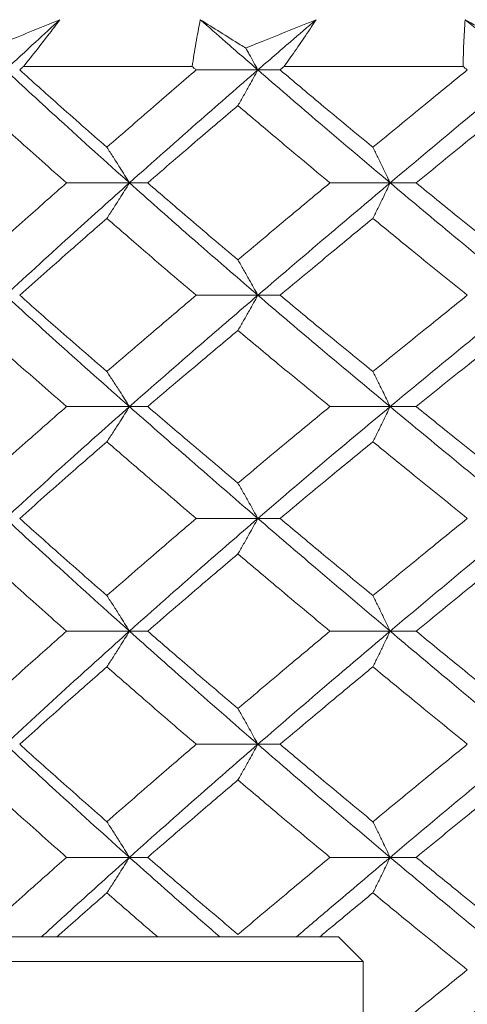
# Model space of a CAD drawing. Header units: inches. Extents: x 1.4 to 30, y 0.7 to 21.5.
# Tile 53 of 93: x 12.432 to 12.575, y 17.342 to 17.657. Entities that reach past the tile are written whole.
import ezdxf

# ---------------------------------------------------------------- set-up
doc = ezdxf.new("R2010")
doc.units = ezdxf.units.IN
doc.header["$MEASUREMENT"] = 0

msp = doc.modelspace()

# ---------------------------------------------------------------- linework, layer by layer
at = {"color": 7, "linetype": 'Continuous', "lineweight": 15}
for p, q in [((12.43276, 17.64191), (12.48682, 17.64191)), ((12.50785, 17.64082), (12.48809, 17.64082)), ((12.50785, 17.64082), (12.51497, 17.64082)), ((12.51626, 17.64191), (12.57362, 17.64191)), ((12.46671, 17.60465), (12.44654, 17.60465)), ((12.46671, 17.60465), (12.47257, 17.60465)), ((12.55023, 17.60465), (12.53095, 17.60465)), ((12.55023, 17.60465), (12.55857, 17.60465)), ((12.50785, 17.56868), (12.48809, 17.56868)), ((12.50785, 17.56868), (12.51497, 17.56868)), ((12.46671, 17.53301), (12.44654, 17.53301)), ((12.46671, 17.53301), (12.47257, 17.53301)), ((12.55023, 17.53301), (12.53095, 17.53301)), ((12.55023, 17.53301), (12.55857, 17.53301)), ((12.50785, 17.49719), (12.48809, 17.49719)), ((12.50785, 17.49719), (12.51497, 17.49719)), ((12.46671, 17.4611), (12.44654, 17.4611)), ((12.46671, 17.4611), (12.47257, 17.4611)), ((12.55023, 17.4611), (12.53095, 17.4611)), ((12.55023, 17.4611), (12.55857, 17.4611)), ((12.50785, 17.42488), (12.48809, 17.42488)), ((12.50785, 17.42488), (12.51497, 17.42488)), ((12.46671, 17.38868), (12.44654, 17.38868)), ((12.46671, 17.38868), (12.47257, 17.38868)), ((12.55023, 17.38868), (12.53095, 17.38868)), ((12.55023, 17.38868), (12.55857, 17.38868)), ((12.39987, 17.36324), (12.53373, 17.36324)), ((12.5416, 17.35537), (12.53373, 17.36324)), ((12.392, 17.35537), (12.5416, 17.35537)), ((12.5416, 17.2845), (12.5416, 17.35537))]:
    msp.add_line(p, q, dxfattribs=at)
for points, knots in [([(12.4221, 17.64782), (12.42382, 17.64853), (12.43125, 17.65156), (12.4387, 17.65458), (12.44443, 17.65691)], [0, 0, 0, 0, 0.231715, 1, 1, 1, 1]), ([(12.42697, 17.64082), (12.43021, 17.64383), (12.43599, 17.64919), (12.44185, 17.65455), (12.44443, 17.65691)], [0, 0, 0, 0, 0.559972, 1, 1, 1, 1]), ([(12.44443, 17.65691), (12.44349, 17.65566), (12.44113, 17.65252), (12.43725, 17.64752), (12.43426, 17.64378), (12.43276, 17.64191)], [0, 0, 0, 0, 0.249909, 0.624893, 1, 1, 1, 1]), ([(12.48682, 17.64191), (12.4872, 17.6444), (12.48776, 17.64814), (12.48867, 17.65314), (12.48917, 17.65565), (12.48942, 17.65691)], [0, 0, 0, 0, 0.49985, 0.749906, 1, 1, 1, 1]), ([(12.48942, 17.65691), (12.49154, 17.65558), (12.49576, 17.65291), (12.50064, 17.64988), (12.5034, 17.64818), (12.50398, 17.64782)], [0, 0, 0, 0, 0.440572, 0.881144, 1, 1, 1, 1]), ([(12.50785, 17.64082), (12.5044, 17.64383), (12.49822, 17.64919), (12.49211, 17.65455), (12.48942, 17.65691)], [0, 0, 0, 0, 0.559972, 1, 1, 1, 1]), ([(12.50398, 17.64782), (12.50572, 17.64853), (12.51323, 17.65156), (12.52075, 17.65458), (12.52652, 17.65691)], [0, 0, 0, 0, 0.2317154, 1, 1, 1, 1]), ([(12.50785, 17.64082), (12.51132, 17.64383), (12.51752, 17.64919), (12.52377, 17.65455), (12.52652, 17.65691)], [0, 0, 0, 0, 0.559972, 1, 1, 1, 1]), ([(12.52652, 17.65691), (12.5257, 17.65566), (12.52364, 17.65252), (12.52023, 17.64752), (12.51758, 17.64378), (12.51626, 17.64191)], [0, 0, 0, 0, 0.249909, 0.624893, 1, 1, 1, 1]), ([(12.57362, 17.64191), (12.57367, 17.6444), (12.57374, 17.64814), (12.57399, 17.65314), (12.57417, 17.65565), (12.57426, 17.65691)], [0, 0, 0, 0, 0.4998502, 0.7499064, 1, 1, 1, 1]), ([(12.57426, 17.65691), (12.57668, 17.65558), (12.58151, 17.65291), (12.58707, 17.64988), (12.5902, 17.64818), (12.59086, 17.64782)], [0, 0, 0, 0, 0.4405721, 0.8811443, 1, 1, 1, 1]), ([(12.59367, 17.64082), (12.59004, 17.64383), (12.58354, 17.64919), (12.5771, 17.65455), (12.57426, 17.65691)], [0, 0, 0, 0, 0.559972, 1, 1, 1, 1]), ([(12.50398, 17.64782), (12.50436, 17.64715), (12.50566, 17.64484), (12.50694, 17.64249), (12.50785, 17.64082)], [0, 0, 0, 0, 0.289943, 1, 1, 1, 1]), ([(12.46671, 17.60465), (12.45919, 17.6114), (12.44576, 17.62344), (12.43271, 17.63551), (12.42697, 17.64082)], [0, 0, 0, 0, 0.559631, 1, 1, 1, 1]), ([(12.43155, 17.64082), (12.43178, 17.64103), (12.43218, 17.64139), (12.43258, 17.64175), (12.43276, 17.64191)], [0, 0, 0, 0, 0.559995, 1, 1, 1, 1]), ([(12.45948, 17.61604), (12.45422, 17.62066), (12.44483, 17.62892), (12.43561, 17.63719), (12.43155, 17.64082)], [0, 0, 0, 0, 0.559794, 1, 1, 1, 1]), ([(12.45948, 17.61604), (12.46478, 17.62066), (12.47424, 17.62892), (12.48386, 17.63719), (12.48809, 17.64082)], [0, 0, 0, 0, 0.559794, 1, 1, 1, 1]), ([(12.46671, 17.60465), (12.4743, 17.6114), (12.48786, 17.62344), (12.50174, 17.63551), (12.50785, 17.64082)], [0, 0, 0, 0, 0.559631, 1, 1, 1, 1]), ([(12.48809, 17.64082), (12.48785, 17.64103), (12.48743, 17.64139), (12.48701, 17.64175), (12.48682, 17.64191)], [0, 0, 0, 0, 0.559995, 1, 1, 1, 1]), ([(12.50147, 17.62941), (12.50208, 17.63047), (12.5033, 17.6326), (12.50543, 17.63639), (12.50694, 17.63916), (12.50785, 17.64082)], [0, 0, 0, 0, 0.2840503, 0.5681006, 1, 1, 1, 1]), ([(12.55023, 17.60465), (12.54224, 17.6114), (12.52797, 17.62344), (12.514, 17.63551), (12.50785, 17.64082)], [0, 0, 0, 0, 0.559631, 1, 1, 1, 1]), ([(12.51497, 17.64082), (12.51521, 17.64103), (12.51564, 17.64139), (12.51607, 17.64175), (12.51626, 17.64191)], [0, 0, 0, 0, 0.5599954, 1, 1, 1, 1]), ([(12.54471, 17.61604), (12.53912, 17.62066), (12.52914, 17.62892), (12.5193, 17.63719), (12.51497, 17.64082)], [0, 0, 0, 0, 0.559794, 1, 1, 1, 1]), ([(12.54471, 17.61604), (12.55032, 17.62066), (12.56035, 17.62892), (12.57049, 17.63719), (12.57496, 17.64082)], [0, 0, 0, 0, 0.559794, 1, 1, 1, 1]), ([(12.55023, 17.60465), (12.55827, 17.6114), (12.57264, 17.62344), (12.58724, 17.63551), (12.59367, 17.64082)], [0, 0, 0, 0, 0.559631, 1, 1, 1, 1]), ([(12.57496, 17.64082), (12.57471, 17.64103), (12.57426, 17.64139), (12.57382, 17.64175), (12.57362, 17.64191)], [0, 0, 0, 0, 0.559995, 1, 1, 1, 1]), ([(12.44654, 17.60465), (12.44134, 17.60927), (12.43205, 17.61752), (12.42294, 17.62577), (12.41893, 17.62941)], [0, 0, 0, 0, 0.559703, 1, 1, 1, 1]), ([(12.47257, 17.60465), (12.47792, 17.60927), (12.48748, 17.61752), (12.49719, 17.62577), (12.50147, 17.62941)], [0, 0, 0, 0, 0.559703, 1, 1, 1, 1]), ([(12.53095, 17.60465), (12.52541, 17.60927), (12.51551, 17.61752), (12.50576, 17.62577), (12.50147, 17.62941)], [0, 0, 0, 0, 0.559703, 1, 1, 1, 1]), ([(12.55857, 17.60465), (12.56423, 17.60927), (12.57433, 17.61752), (12.58454, 17.62577), (12.58904, 17.62941)], [0, 0, 0, 0, 0.559703, 1, 1, 1, 1]), ([(12.45948, 17.61604), (12.46018, 17.61498), (12.46156, 17.61285), (12.46397, 17.60907), (12.46568, 17.60631), (12.46671, 17.60465)], [0, 0, 0, 0, 0.2842971, 0.5685943, 1, 1, 1, 1]), ([(12.54471, 17.61604), (12.54523, 17.61498), (12.54629, 17.61285), (12.54813, 17.60907), (12.54944, 17.60631), (12.55023, 17.60465)], [0, 0, 0, 0, 0.284297, 0.568594, 1, 1, 1, 1]), ([(12.41893, 17.57999), (12.42403, 17.58458), (12.43316, 17.5928), (12.44245, 17.60103), (12.44654, 17.60465)], [0, 0, 0, 0, 0.559504, 1, 1, 1, 1]), ([(12.42697, 17.56868), (12.43428, 17.57537), (12.44737, 17.58734), (12.46079, 17.59936), (12.46671, 17.60465)], [0, 0, 0, 0, 0.559203, 1, 1, 1, 1]), ([(12.45948, 17.59329), (12.46018, 17.59435), (12.46156, 17.59647), (12.46397, 17.60024), (12.46568, 17.603), (12.46671, 17.60465)], [0, 0, 0, 0, 0.284475, 0.568949, 1, 1, 1, 1]), ([(12.50785, 17.56868), (12.50009, 17.57537), (12.4862, 17.58734), (12.47267, 17.59936), (12.46671, 17.60465)], [0, 0, 0, 0, 0.559203, 1, 1, 1, 1]), ([(12.50147, 17.57999), (12.49603, 17.58458), (12.48632, 17.5928), (12.47678, 17.60103), (12.47257, 17.60465)], [0, 0, 0, 0, 0.559504, 1, 1, 1, 1]), ([(12.50147, 17.57999), (12.50693, 17.58458), (12.5167, 17.5928), (12.52659, 17.60103), (12.53095, 17.60465)], [0, 0, 0, 0, 0.559504, 1, 1, 1, 1]), ([(12.50785, 17.56868), (12.51568, 17.57537), (12.52968, 17.58734), (12.54394, 17.59936), (12.55023, 17.60465)], [0, 0, 0, 0, 0.559203, 1, 1, 1, 1]), ([(12.54471, 17.59329), (12.54524, 17.59435), (12.54629, 17.59647), (12.54814, 17.60024), (12.54944, 17.603), (12.55023, 17.60465)], [0, 0, 0, 0, 0.284475, 0.568949, 1, 1, 1, 1]), ([(12.59367, 17.56868), (12.5855, 17.57537), (12.57089, 17.58734), (12.55655, 17.59936), (12.55023, 17.60465)], [0, 0, 0, 0, 0.559203, 1, 1, 1, 1]), ([(12.58904, 17.57999), (12.58332, 17.58458), (12.5731, 17.5928), (12.56302, 17.60103), (12.55857, 17.60465)], [0, 0, 0, 0, 0.559504, 1, 1, 1, 1]), ([(12.43155, 17.56868), (12.43672, 17.57326), (12.44595, 17.58145), (12.45535, 17.58967), (12.45948, 17.59329)], [0, 0, 0, 0, 0.559413, 1, 1, 1, 1]), ([(12.48809, 17.56868), (12.48271, 17.57326), (12.47309, 17.58145), (12.46365, 17.58967), (12.45948, 17.59329)], [0, 0, 0, 0, 0.559413, 1, 1, 1, 1]), ([(12.51497, 17.56868), (12.52048, 17.57326), (12.53034, 17.58145), (12.54031, 17.58967), (12.54471, 17.59329)], [0, 0, 0, 0, 0.559413, 1, 1, 1, 1]), ([(12.57496, 17.56868), (12.56928, 17.57326), (12.55913, 17.58145), (12.54912, 17.58967), (12.54471, 17.59329)], [0, 0, 0, 0, 0.559413, 1, 1, 1, 1]), ([(12.50147, 17.57999), (12.50208, 17.57893), (12.5033, 17.57681), (12.50543, 17.57305), (12.50694, 17.57032), (12.50785, 17.56868)], [0, 0, 0, 0, 0.285003, 0.570006, 1, 1, 1, 1]), ([(12.46671, 17.53301), (12.4592, 17.53965), (12.44576, 17.55151), (12.43272, 17.56342), (12.42697, 17.56868)], [0, 0, 0, 0, 0.559075, 1, 1, 1, 1]), ([(12.45948, 17.54423), (12.45423, 17.54878), (12.44482, 17.55691), (12.43561, 17.56508), (12.43155, 17.56868)], [0, 0, 0, 0, 0.559215, 1, 1, 1, 1]), ([(12.45948, 17.54423), (12.46478, 17.54878), (12.47425, 17.55691), (12.48385, 17.56508), (12.48809, 17.56868)], [0, 0, 0, 0, 0.559215, 1, 1, 1, 1]), ([(12.46671, 17.53301), (12.4743, 17.53965), (12.48787, 17.55151), (12.50174, 17.56342), (12.50785, 17.56868)], [0, 0, 0, 0, 0.559075, 1, 1, 1, 1]), ([(12.50147, 17.5574), (12.50208, 17.55846), (12.5033, 17.56056), (12.50544, 17.56431), (12.50695, 17.56704), (12.50785, 17.56868)], [0, 0, 0, 0, 0.2853089, 0.5706178, 1, 1, 1, 1]), ([(12.55023, 17.53301), (12.54224, 17.53965), (12.52796, 17.55151), (12.51401, 17.56342), (12.50785, 17.56868)], [0, 0, 0, 0, 0.559075, 1, 1, 1, 1]), ([(12.54471, 17.54423), (12.53912, 17.54878), (12.52913, 17.55691), (12.5193, 17.56508), (12.51497, 17.56868)], [0, 0, 0, 0, 0.559215, 1, 1, 1, 1]), ([(12.54471, 17.54423), (12.55032, 17.54878), (12.56035, 17.55691), (12.57049, 17.56508), (12.57496, 17.56868)], [0, 0, 0, 0, 0.559215, 1, 1, 1, 1]), ([(12.55023, 17.53301), (12.55827, 17.53965), (12.57265, 17.55151), (12.58724, 17.56342), (12.59367, 17.56868)], [0, 0, 0, 0, 0.5590747, 1, 1, 1, 1]), ([(12.44654, 17.53301), (12.44134, 17.53756), (12.43204, 17.54568), (12.42294, 17.55382), (12.41893, 17.5574)], [0, 0, 0, 0, 0.559555, 1, 1, 1, 1]), ([(12.47257, 17.53301), (12.47792, 17.53756), (12.48748, 17.54568), (12.49719, 17.55382), (12.50147, 17.5574)], [0, 0, 0, 0, 0.559555, 1, 1, 1, 1]), ([(12.53095, 17.53301), (12.52541, 17.53756), (12.51551, 17.54568), (12.50576, 17.55382), (12.50147, 17.5574)], [0, 0, 0, 0, 0.559555, 1, 1, 1, 1]), ([(12.55857, 17.53301), (12.56423, 17.53756), (12.57433, 17.54568), (12.58454, 17.55382), (12.58904, 17.5574)], [0, 0, 0, 0, 0.559555, 1, 1, 1, 1]), ([(12.45948, 17.54423), (12.46018, 17.54318), (12.46157, 17.54108), (12.46398, 17.53735), (12.46569, 17.53464), (12.46671, 17.53301)], [0, 0, 0, 0, 0.285861, 0.571724, 1, 1, 1, 1]), ([(12.54471, 17.54423), (12.54524, 17.54318), (12.5463, 17.54108), (12.54814, 17.53735), (12.54945, 17.53464), (12.55023, 17.53301)], [0, 0, 0, 0, 0.285861, 0.571724, 1, 1, 1, 1]), ([(12.41893, 17.50852), (12.42404, 17.5131), (12.43315, 17.52128), (12.44245, 17.52943), (12.44654, 17.53301)], [0, 0, 0, 0, 0.560736, 1, 1, 1, 1]), ([(12.42697, 17.49719), (12.43429, 17.5039), (12.44735, 17.51587), (12.4608, 17.52778), (12.46671, 17.53301)], [0, 0, 0, 0, 0.561021, 1, 1, 1, 1]), ([(12.45948, 17.52176), (12.46018, 17.52281), (12.46157, 17.52492), (12.46398, 17.52866), (12.46569, 17.53138), (12.46671, 17.53301)], [0, 0, 0, 0, 0.285509, 0.571018, 1, 1, 1, 1]), ([(12.50785, 17.49719), (12.50008, 17.5039), (12.48623, 17.51587), (12.47266, 17.52778), (12.46671, 17.53301)], [0, 0, 0, 0, 0.561021, 1, 1, 1, 1]), ([(12.50147, 17.50852), (12.49603, 17.5131), (12.48633, 17.52128), (12.47677, 17.52943), (12.47257, 17.53301)], [0, 0, 0, 0, 0.560736, 1, 1, 1, 1]), ([(12.50147, 17.50852), (12.50693, 17.5131), (12.51669, 17.52128), (12.5266, 17.52943), (12.53095, 17.53301)], [0, 0, 0, 0, 0.560736, 1, 1, 1, 1]), ([(12.50785, 17.49719), (12.51569, 17.5039), (12.52966, 17.51587), (12.54395, 17.52778), (12.55023, 17.53301)], [0, 0, 0, 0, 0.5610212, 1, 1, 1, 1]), ([(12.54471, 17.52176), (12.54524, 17.52281), (12.5463, 17.52492), (12.54814, 17.52866), (12.54945, 17.53138), (12.55023, 17.53301)], [0, 0, 0, 0, 0.2855092, 0.5710184, 1, 1, 1, 1]), ([(12.59367, 17.49719), (12.58549, 17.5039), (12.57091, 17.51587), (12.55654, 17.52778), (12.55023, 17.53301)], [0, 0, 0, 0, 0.561021, 1, 1, 1, 1]), ([(12.58904, 17.50852), (12.58332, 17.5131), (12.57312, 17.52128), (12.56301, 17.52943), (12.55857, 17.53301)], [0, 0, 0, 0, 0.560736, 1, 1, 1, 1]), ([(12.43155, 17.49719), (12.43672, 17.50179), (12.44594, 17.50999), (12.45535, 17.51817), (12.45948, 17.52176)], [0, 0, 0, 0, 0.560645, 1, 1, 1, 1]), ([(12.48809, 17.49719), (12.4827, 17.50179), (12.4731, 17.50999), (12.46364, 17.51817), (12.45948, 17.52176)], [0, 0, 0, 0, 0.560645, 1, 1, 1, 1]), ([(12.51497, 17.49719), (12.52048, 17.50179), (12.53033, 17.50999), (12.54032, 17.51817), (12.54471, 17.52176)], [0, 0, 0, 0, 0.560645, 1, 1, 1, 1]), ([(12.57496, 17.49719), (12.56928, 17.50179), (12.55914, 17.50999), (12.54911, 17.51817), (12.54471, 17.52176)], [0, 0, 0, 0, 0.560645, 1, 1, 1, 1]), ([(12.50147, 17.50852), (12.50208, 17.50746), (12.5033, 17.50534), (12.50543, 17.50158), (12.50694, 17.49884), (12.50785, 17.49719)], [0, 0, 0, 0, 0.284841, 0.569681, 1, 1, 1, 1]), ([(12.46671, 17.4611), (12.45919, 17.46785), (12.44577, 17.4799), (12.43271, 17.49191), (12.42697, 17.49719)], [0, 0, 0, 0, 0.560594, 1, 1, 1, 1]), ([(12.45948, 17.47249), (12.45422, 17.47711), (12.44483, 17.48535), (12.43561, 17.49357), (12.43155, 17.49719)], [0, 0, 0, 0, 0.560447, 1, 1, 1, 1]), ([(12.45948, 17.47249), (12.46478, 17.47711), (12.47423, 17.48535), (12.48386, 17.49357), (12.48809, 17.49719)], [0, 0, 0, 0, 0.560447, 1, 1, 1, 1]), ([(12.46671, 17.4611), (12.4743, 17.46785), (12.48785, 17.4799), (12.50175, 17.49191), (12.50785, 17.49719)], [0, 0, 0, 0, 0.5605943, 1, 1, 1, 1]), ([(12.50147, 17.48583), (12.50208, 17.4869), (12.5033, 17.48902), (12.50543, 17.49279), (12.50694, 17.49554), (12.50785, 17.49719)], [0, 0, 0, 0, 0.284599, 0.569198, 1, 1, 1, 1]), ([(12.55023, 17.4611), (12.54224, 17.46785), (12.52798, 17.4799), (12.514, 17.49191), (12.50785, 17.49719)], [0, 0, 0, 0, 0.560594, 1, 1, 1, 1]), ([(12.54471, 17.47249), (12.53912, 17.47711), (12.52915, 17.48535), (12.5193, 17.49357), (12.51497, 17.49719)], [0, 0, 0, 0, 0.560447, 1, 1, 1, 1]), ([(12.54471, 17.47249), (12.55032, 17.47711), (12.56034, 17.48535), (12.57049, 17.49357), (12.57496, 17.49719)], [0, 0, 0, 0, 0.560447, 1, 1, 1, 1]), ([(12.55023, 17.4611), (12.55827, 17.46785), (12.57263, 17.4799), (12.58725, 17.49191), (12.59367, 17.49719)], [0, 0, 0, 0, 0.560594, 1, 1, 1, 1]), ([(12.44654, 17.4611), (12.44134, 17.46572), (12.43205, 17.47397), (12.42294, 17.48221), (12.41893, 17.48583)], [0, 0, 0, 0, 0.560356, 1, 1, 1, 1]), ([(12.47257, 17.4611), (12.47792, 17.46572), (12.48748, 17.47397), (12.49719, 17.48221), (12.50147, 17.48583)], [0, 0, 0, 0, 0.560356, 1, 1, 1, 1]), ([(12.53095, 17.4611), (12.52541, 17.46572), (12.51552, 17.47397), (12.50576, 17.48221), (12.50147, 17.48583)], [0, 0, 0, 0, 0.560356, 1, 1, 1, 1]), ([(12.55857, 17.4611), (12.56423, 17.46572), (12.57432, 17.47397), (12.58454, 17.48221), (12.58904, 17.48583)], [0, 0, 0, 0, 0.560356, 1, 1, 1, 1]), ([(12.45948, 17.47249), (12.46018, 17.47143), (12.46156, 17.46931), (12.46397, 17.46552), (12.46568, 17.46276), (12.46671, 17.4611)], [0, 0, 0, 0, 0.284211, 0.568422, 1, 1, 1, 1]), ([(12.54471, 17.47249), (12.54523, 17.47143), (12.54629, 17.46931), (12.54813, 17.46552), (12.54944, 17.46276), (12.55023, 17.4611)], [0, 0, 0, 0, 0.284211, 0.568422, 1, 1, 1, 1]), ([(12.41893, 17.4363), (12.42404, 17.44093), (12.43315, 17.4492), (12.44245, 17.45746), (12.44654, 17.4611)], [0, 0, 0, 0, 0.560157, 1, 1, 1, 1]), ([(12.42697, 17.42488), (12.43429, 17.43165), (12.44736, 17.44372), (12.4608, 17.45579), (12.46671, 17.4611)], [0, 0, 0, 0, 0.560166, 1, 1, 1, 1]), ([(12.45948, 17.44969), (12.46018, 17.45075), (12.46156, 17.45288), (12.46397, 17.45667), (12.46568, 17.45943), (12.46671, 17.4611)], [0, 0, 0, 0, 0.284098, 0.568196, 1, 1, 1, 1]), ([(12.50785, 17.42488), (12.50008, 17.43165), (12.48621, 17.44372), (12.47267, 17.45579), (12.46671, 17.4611)], [0, 0, 0, 0, 0.560166, 1, 1, 1, 1]), ([(12.50147, 17.4363), (12.49603, 17.44093), (12.48633, 17.4492), (12.47677, 17.45746), (12.47257, 17.4611)], [0, 0, 0, 0, 0.560157, 1, 1, 1, 1]), ([(12.50147, 17.4363), (12.50693, 17.44093), (12.51669, 17.4492), (12.52659, 17.45746), (12.53095, 17.4611)], [0, 0, 0, 0, 0.560157, 1, 1, 1, 1]), ([(12.50785, 17.42488), (12.51569, 17.43165), (12.52967, 17.44372), (12.54395, 17.45579), (12.55023, 17.4611)], [0, 0, 0, 0, 0.560166, 1, 1, 1, 1]), ([(12.54471, 17.44969), (12.54523, 17.45075), (12.54629, 17.45288), (12.54813, 17.45667), (12.54944, 17.45943), (12.55023, 17.4611)], [0, 0, 0, 0, 0.2840981, 0.5681962, 1, 1, 1, 1]), ([(12.59367, 17.42488), (12.5855, 17.43165), (12.5709, 17.44372), (12.55654, 17.45579), (12.55023, 17.4611)], [0, 0, 0, 0, 0.560166, 1, 1, 1, 1]), ([(12.58904, 17.4363), (12.58332, 17.44093), (12.57311, 17.4492), (12.56301, 17.45746), (12.55857, 17.4611)], [0, 0, 0, 0, 0.560157, 1, 1, 1, 1]), ([(12.43155, 17.42488), (12.43672, 17.42951), (12.44595, 17.43778), (12.45535, 17.44605), (12.45948, 17.44969)], [0, 0, 0, 0, 0.560066, 1, 1, 1, 1]), ([(12.48809, 17.42488), (12.48271, 17.42951), (12.47309, 17.43778), (12.46364, 17.44605), (12.45948, 17.44969)], [0, 0, 0, 0, 0.560066, 1, 1, 1, 1]), ([(12.51497, 17.42488), (12.52048, 17.42951), (12.53033, 17.43778), (12.54031, 17.44605), (12.54471, 17.44969)], [0, 0, 0, 0, 0.560066, 1, 1, 1, 1]), ([(12.57496, 17.42488), (12.56928, 17.42951), (12.55914, 17.43778), (12.54912, 17.44605), (12.54471, 17.44969)], [0, 0, 0, 0, 0.560066, 1, 1, 1, 1]), ([(12.50147, 17.4363), (12.50208, 17.43524), (12.5033, 17.43311), (12.50543, 17.42931), (12.50694, 17.42655), (12.50785, 17.42488)], [0, 0, 0, 0, 0.283992, 0.567985, 1, 1, 1, 1]), ([(12.46671, 17.38868), (12.45919, 17.39543), (12.44576, 17.40749), (12.43271, 17.41957), (12.42697, 17.42488)], [0, 0, 0, 0, 0.5597377, 1, 1, 1, 1]), ([(12.45948, 17.40008), (12.45422, 17.40471), (12.44483, 17.41297), (12.43561, 17.42124), (12.43155, 17.42488)], [0, 0, 0, 0, 0.559867, 1, 1, 1, 1]), ([(12.45948, 17.40008), (12.46478, 17.40471), (12.47424, 17.41297), (12.48386, 17.42124), (12.48809, 17.42488)], [0, 0, 0, 0, 0.559867, 1, 1, 1, 1]), ([(12.46671, 17.38868), (12.4743, 17.39543), (12.48786, 17.40749), (12.50174, 17.41957), (12.50785, 17.42488)], [0, 0, 0, 0, 0.559738, 1, 1, 1, 1]), ([(12.50147, 17.41346), (12.50208, 17.41453), (12.5033, 17.41665), (12.50543, 17.42045), (12.50694, 17.42321), (12.50785, 17.42488)], [0, 0, 0, 0, 0.284008, 0.568017, 1, 1, 1, 1]), ([(12.55023, 17.38868), (12.54224, 17.39543), (12.52797, 17.40749), (12.514, 17.41957), (12.50785, 17.42488)], [0, 0, 0, 0, 0.559738, 1, 1, 1, 1]), ([(12.54471, 17.40008), (12.53912, 17.40471), (12.52914, 17.41297), (12.5193, 17.42124), (12.51497, 17.42488)], [0, 0, 0, 0, 0.559867, 1, 1, 1, 1]), ([(12.54471, 17.40008), (12.55032, 17.40471), (12.56035, 17.41297), (12.57049, 17.42124), (12.57496, 17.42488)], [0, 0, 0, 0, 0.559867, 1, 1, 1, 1]), ([(12.55023, 17.38868), (12.55827, 17.39543), (12.57264, 17.40749), (12.58724, 17.41957), (12.59367, 17.42488)], [0, 0, 0, 0, 0.559738, 1, 1, 1, 1]), ([(12.44654, 17.38868), (12.44134, 17.3933), (12.43205, 17.40156), (12.42294, 17.40982), (12.41893, 17.41346)], [0, 0, 0, 0, 0.5597754, 1, 1, 1, 1]), ([(12.47257, 17.38868), (12.47792, 17.3933), (12.48748, 17.40156), (12.49719, 17.40982), (12.50147, 17.41346)], [0, 0, 0, 0, 0.559775, 1, 1, 1, 1]), ([(12.53095, 17.38868), (12.52541, 17.3933), (12.51551, 17.40156), (12.50576, 17.40982), (12.50147, 17.41346)], [0, 0, 0, 0, 0.559775, 1, 1, 1, 1]), ([(12.55857, 17.38868), (12.56423, 17.3933), (12.57433, 17.40156), (12.58454, 17.40982), (12.58904, 17.41346)], [0, 0, 0, 0, 0.559775, 1, 1, 1, 1]), ([(12.45948, 17.40008), (12.46018, 17.39902), (12.46156, 17.39689), (12.46397, 17.3931), (12.46568, 17.39035), (12.46671, 17.38868)], [0, 0, 0, 0, 0.2841848, 0.5683696, 1, 1, 1, 1]), ([(12.54471, 17.40008), (12.54523, 17.39902), (12.54629, 17.39689), (12.54813, 17.3931), (12.54944, 17.39035), (12.55023, 17.38868)], [0, 0, 0, 0, 0.2841848, 0.5683696, 1, 1, 1, 1]), ([(12.41893, 17.36398), (12.42403, 17.36858), (12.43316, 17.37681), (12.44245, 17.38505), (12.44654, 17.38868)], [0, 0, 0, 0, 0.559577, 1, 1, 1, 1]), ([(12.43857, 17.36324), (12.44205, 17.36642), (12.45129, 17.37489), (12.46078, 17.38338), (12.46671, 17.38868)], [0, 0, 0, 0, 0.375567, 1, 1, 1, 1]), ([(12.45948, 17.3773), (12.46018, 17.37836), (12.46156, 17.38048), (12.46397, 17.38427), (12.46568, 17.38702), (12.46671, 17.38868)], [0, 0, 0, 0, 0.28433, 0.56866, 1, 1, 1, 1]), ([(12.49565, 17.36324), (12.49198, 17.36642), (12.4822, 17.37489), (12.47266, 17.38338), (12.46671, 17.38868)], [0, 0, 0, 0, 0.375567, 1, 1, 1, 1]), ([(12.50147, 17.36398), (12.49603, 17.36858), (12.48632, 17.37681), (12.47678, 17.38505), (12.47257, 17.38868)], [0, 0, 0, 0, 0.559577, 1, 1, 1, 1]), ([(12.50147, 17.36398), (12.50693, 17.36858), (12.5167, 17.37681), (12.52659, 17.38505), (12.53095, 17.38868)], [0, 0, 0, 0, 0.559577, 1, 1, 1, 1]), ([(12.52025, 17.36324), (12.52397, 17.36642), (12.53386, 17.37489), (12.54394, 17.38338), (12.55023, 17.38868)], [0, 0, 0, 0, 0.375567, 1, 1, 1, 1]), ([(12.54471, 17.3773), (12.54523, 17.37836), (12.54629, 17.38048), (12.54814, 17.38427), (12.54944, 17.38702), (12.55023, 17.38868)], [0, 0, 0, 0, 0.28433, 0.5686601, 1, 1, 1, 1]), ([(12.59367, 17.35265), (12.5855, 17.35935), (12.57089, 17.37135), (12.55655, 17.38338), (12.55023, 17.38868)], [0, 0, 0, 0, 0.55931, 1, 1, 1, 1]), ([(12.58904, 17.36398), (12.58332, 17.36858), (12.5731, 17.37681), (12.56301, 17.38505), (12.55857, 17.38868)], [0, 0, 0, 0, 0.559577, 1, 1, 1, 1]), ([(12.4435, 17.36324), (12.4447, 17.3643), (12.44997, 17.36898), (12.45534, 17.37367), (12.45948, 17.3773)], [0, 0, 0, 0, 0.22712, 1, 1, 1, 1]), ([(12.47572, 17.36324), (12.47448, 17.3643), (12.46901, 17.36898), (12.46364, 17.37367), (12.45948, 17.3773)], [0, 0, 0, 0, 0.22712, 1, 1, 1, 1]), ([(12.52771, 17.36324), (12.52899, 17.3643), (12.53461, 17.36898), (12.54031, 17.37367), (12.54471, 17.3773)], [0, 0, 0, 0, 0.22712, 1, 1, 1, 1]), ([(12.57496, 17.35265), (12.56928, 17.35724), (12.55913, 17.36545), (12.54912, 17.37367), (12.54471, 17.3773)], [0, 0, 0, 0, 0.559485, 1, 1, 1, 1]), ([(12.54471, 17.32813), (12.55032, 17.3327), (12.56035, 17.34085), (12.57049, 17.34904), (12.57496, 17.35265)], [0, 0, 0, 0, 0.559287, 1, 1, 1, 1]), ([(12.55023, 17.31691), (12.55827, 17.32355), (12.57265, 17.33544), (12.58724, 17.34738), (12.59367, 17.35265)], [0, 0, 0, 0, 0.5588826, 1, 1, 1, 1])]:
    msp.add_open_spline(points, degree=3, knots=knots, dxfattribs=at)

doc.saveas('drawing.dxf')
